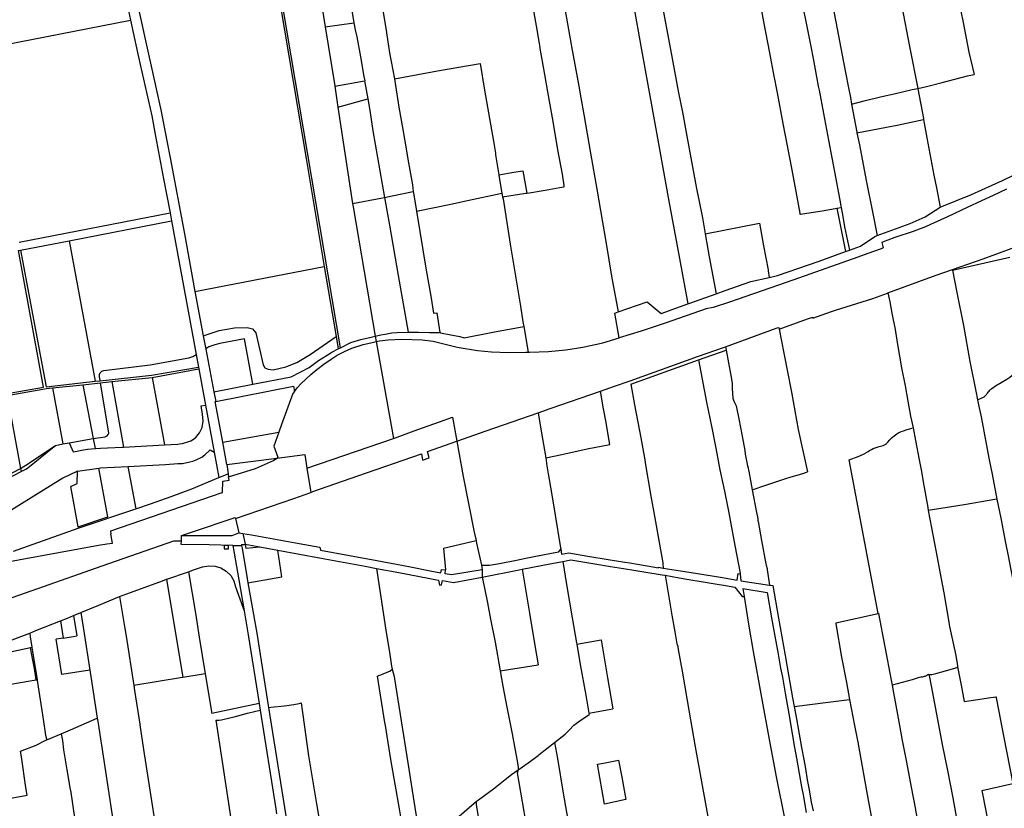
# Model space of a CAD drawing. Header units: inches. Extents: x 210911 to 224988, y 571697 to 586201.
# Tile 58 of 256: x 216255 to 217704, y 575378 to 576539. Entities that reach past the tile are written whole.
import ezdxf

# ---------------------------------------------------------------- set-up
doc = ezdxf.new("R2010")
doc.units = ezdxf.units.IN
doc.header["$MEASUREMENT"] = 0

msp = doc.modelspace()

# ---------------------------------------------------------------- linework, layer by layer
for points in [[(217123.57, 576751.165), (217128.084, 576726.167), (217141.105, 576655.141), (217158.982, 576557.995), (217169.315, 576500.425)], [(217024.977, 576732.201), (217030.96, 576700.14), (217039.38, 576653.51), (217049.65, 576595.49), (217057.83, 576555.14), (217066.77, 576502.75), (217067.28, 576500)], [(216395.892, 576712.167), (216396.483, 576708.637), (216463.185, 576406.513), (216472.638, 576358.26), (216476.662, 576335.694), (216497.954, 576224.111), (216513.345, 576139.1)], [(217439.809, 576622.362), (217456.18, 576535.92), (217467.63, 576476.81), (217474.44, 576441.2), (217477.76, 576424.89), (217479.591, 576414.973)], [(217625.905, 576622.791), (217633.31, 576585.61), (217643.5, 576535.01), (217652.01, 576491.53), (217659.89, 576458.53)], [(217397.107, 576614.277), (217401.51, 576590.48), (217419.31, 576500), (217422.78, 576482.39), (217428.09, 576454.99), (217430.52, 576441.2), (217431.67, 576435.47), (217438.19, 576401.41), (217445.53, 576361.71), (217456.32, 576305.03), (217463.25, 576268.19), (217463.66, 576264.56), (217464.009, 576262.768)], [(216405.377, 576596.027), (216413.923, 576558.992), (216418.387, 576538.78)], [(217005.05, 576590.16), (217007.53, 576574.72), (217009.99, 576560.13), (217012.78, 576543.82), (217016.72, 576522.07), (217020, 576503.52), (217020.3, 576501.68), (217020.59, 576500)], [(217544.262, 576600.819), (217545.28, 576595.51), (217553.22, 576558.59), (217564.86, 576500), (217577.119, 576438.225)], [(216747.282, 576534.45), (216747.647, 576534.5), (216740.365, 576580.465)], [(216786.018, 576576.817), (216794.98, 576521.13)], [(217197.146, 576578.529), (217197.46, 576576.82), (217201.385, 576558.325), (217206.732, 576529.227), (217213.275, 576495.427), (217224.971, 576431.383), (217230.863, 576402.948), (217236.004, 576372.956), (217250.936, 576293.036), (217260.063, 576247.403), (217264.204, 576223.804)], [(217343.27, 576573.94), (217343.49, 576573.05), (217344.22, 576568.95), (217344.57, 576566.29), (217350.07, 576536.33), (217358.88, 576490.5), (217365.28, 576456.2), (217366.44, 576449.22), (217367.99, 576441.2), (217369.78, 576431.46), (217378.58, 576386.35), (217391.2, 576320.92), (217403.15, 576254.65), (217403.36, 576253.41), (217403.59, 576253.12), (217404.02, 576252.91), (217404.46, 576252.91), (217439.38, 576258.57), (217457.603, 576261.676)], [(216668.054, 576567.72), (216638.511, 576561.803), (216677.179, 576335.04), (216703.544, 576175.932)], [(216727.472, 576056.353), (216642.751, 576558.877), (216688.707, 576567.794), (216688.357, 576569.871)], [(216697.9, 576571.815), (216704.785, 576528.67)], [(216192.116, 576494.585), (216418.387, 576538.78)], [(216418.387, 576538.78), (216430.403, 576484.367), (216449.861, 576397.526), (216455.449, 576367.604), (216467.313, 576304.838), (216476.654, 576255.098)], [(216704.785, 576528.67), (216747.282, 576534.45)], [(216747.282, 576534.45), (216749.271, 576524.383), (216751.488, 576514.234), (216756.816, 576484.557), (216762.03, 576455.659), (216763.137, 576449.398)], [(216704.785, 576528.67), (216718.577, 576444.621), (216719.094, 576441.214)], [(216794.98, 576521.13), (216795.11, 576520.03), (216799.67, 576490.66), (216806.814, 576452.202)], [(217169.315, 576500.425), (217191.869, 576375.481), (217210.611, 576271.862), (217226.285, 576187.439), (217238.559, 576120.837)], [(217001.583, 576283.912), (217008.78, 576285.01), (217020, 576286.96), (217028.67, 576288.26), (217055.48, 576293.16), (217056, 576293.18), (217056.31, 576293.3), (217056.6, 576293.53), (217056.77, 576293.8), (217056.85, 576294.1), (217056.84, 576294.42), (217056.78, 576295.06), (217054.07, 576311.74), (217047.45, 576347.62), (217040.27, 576389.56), (217032.6, 576433.21), (217027.93, 576458.46), (217020.59, 576500)], [(217067.28, 576500), (217078.21, 576441.2), (217081.12, 576424.13), (217085.62, 576399.81), (217095.5, 576342.9), (217104.76, 576289.86), (217118.56, 576209.93), (217126.44, 576161.71), (217136.2, 576108.99)], [(216806.814, 576452.202), (216841.07, 576458.45), (216870.14, 576463.97), (216933.129, 576474.685), (216939.63, 576435.6), (216952.68, 576360.34), (216955.38, 576342.8), (216955.76, 576340.27), (216960.493, 576310.929)], [(217650.22, 576456.46), (217659.89, 576458.53)], [(216719.094, 576441.214), (216762.877, 576449.35)], [(216763.137, 576449.398), (216762.877, 576449.35)], [(216762.877, 576449.35), (216767.667, 576422.594)], [(216806.814, 576452.202), (216808.64, 576442.37), (216813.56, 576410.38), (216819.11, 576377.6), (216824.68, 576346.09), (216825.34, 576342.8), (216827.74, 576328.68), (216833.22, 576296.28), (216834.602, 576286.545)], [(217589.71, 576441.07), (217613, 576446.76), (217650.22, 576456.46)], [(216719.094, 576441.214), (216723.765, 576410.455)], [(217479.591, 576414.973), (217498.09, 576419.75), (217524.16, 576426.38), (217542.07, 576430.27), (217568.6, 576436.3)], [(217568.6, 576436.3), (217577.119, 576438.225)], [(217577.119, 576438.225), (217589.71, 576441.07)], [(217577.119, 576438.225), (217577.228, 576437.628), (217585.2, 576393.91)], [(216723.765, 576410.455), (216767.667, 576422.594)], [(216767.865, 576422.648), (216767.667, 576422.594)], [(216767.865, 576422.648), (216770.882, 576405.582), (216775.022, 576375.743), (216792.439, 576277.721)], [(217479.591, 576414.973), (217487.2, 576373.77), (217487.458, 576372.492)], [(216723.765, 576410.455), (216745.295, 576268.666)], [(217487.458, 576372.492), (217530.8, 576381.12), (217546.44, 576384.12), (217585.504, 576392.157)], [(217585.2, 576393.91), (217585.504, 576392.157)], [(217585.504, 576392.157), (217590.13, 576365.46), (217600.73, 576310.56), (217604.457, 576291.751)], [(217487.458, 576372.492), (217490.08, 576359.49), (217490.95, 576354.98), (217500.9, 576302.45), (217510.41, 576256.3), (217517.235, 576221.473)], [(217701.52, 576302.67), (217750.32, 576326.16), (217767.534, 576336.473)], [(216960.493, 576310.929), (216982.73, 576314.77)], [(216982.73, 576314.77), (216995.641, 576316.987)], [(216995.641, 576316.987), (217001.583, 576283.912)], [(216960.493, 576310.929), (216960.57, 576310.45), (216963.33, 576292.14), (216964.984, 576284.003)], [(217610.07, 576263.426), (217655.83, 576281.89), (217701.52, 576302.67)], [(216792.439, 576277.721), (216803.413, 576279.725), (216834.602, 576286.545)], [(216834.602, 576286.545), (216834.9, 576284.45), (216839.358, 576257.517)], [(216839.358, 576257.517), (216890.03, 576267.911), (216914.574, 576273.141), (216964.984, 576284.003)], [(216964.984, 576284.003), (216966.107, 576278.477)], [(216966.107, 576278.477), (217000, 576283.67), (217001.583, 576283.912)], [(217707.678, 576289.858), (217687.991, 576280.635), (217670.448, 576272.377), (217649.483, 576262.551), (217620.459, 576249.069), (217595.818, 576237.55), (217588.299, 576234.129), (217580.629, 576231.136), (217569.986, 576227.242), (217543.286, 576218.439), (217532.862, 576214.806), (217527.67, 576212.846), (217524.202, 576211.062), (217525.947, 576203.23), (217523.037, 576202.136), (217503.339, 576195.018), (217488.51, 576189.66), (217394.42, 576156.4), (217299.85, 576123.48), (217275.86, 576115.3), (217265.53, 576113.48), (217205.12, 576092.51)], [(217604.457, 576291.751), (217610.07, 576263.426)], [(216745.295, 576268.666), (216786.658, 576276.666), (216792.439, 576277.721)], [(216745.295, 576268.666), (216746.07, 576263.56), (216778.668, 576073.299)], [(216792.439, 576277.721), (216799.79, 576236.77), (216812.32, 576162.58), (216826.876, 576078.967)], [(216966.107, 576278.477), (216966.72, 576275.46), (216977.04, 576208.58), (216986.35, 576153.04), (216992.59, 576117.49), (216996.01, 576094.6)], [(216254.709, 576211.923), (216476.654, 576255.098)], [(216476.654, 576255.098), (216479.014, 576242.916)], [(216839.358, 576257.517), (216853.75, 576170.57), (216860.46, 576132.32), (216864.54, 576107.168)], [(217457.603, 576261.676), (217464.009, 576262.768)], [(217457.603, 576261.676), (217470.417, 576197.807)], [(217464.009, 576262.768), (217466.627, 576249.335), (217469.319, 576234.512), (217476.539, 576199.99)], [(217517.235, 576221.473), (217565.89, 576239), (217587.66, 576248.81), (217610.07, 576263.426)], [(216328.211, 576213.647), (216479.014, 576242.916)], [(216479.014, 576242.916), (216515.277, 576046.211)], [(217264.204, 576223.804), (217344.051, 576239.495)], [(217344.051, 576239.495), (217349.88, 576206.56), (217356.73, 576171.03), (217356.96, 576169.52), (217358.286, 576159.855)], [(216256.74, 576199.776), (216328.211, 576213.647)], [(216328.211, 576213.647), (216366.341, 576006.808)], [(217264.204, 576223.804), (217270.086, 576190.286), (217280.065, 576135.717)], [(217476.539, 576199.99), (217492.44, 576205.66), (217513.59, 576220.16), (217517.235, 576221.473)], [(217628.039, 576171.528), (217673.03, 576187.39), (217719.47, 576204.4), (217745.54, 576212.97), (217788.644, 576224.769)], [(216234.562, 575988.322), (216290.618, 575998.011), (216253.825, 576199.266)], [(216253.825, 576199.266), (216256.74, 576199.776)], [(216256.74, 576199.776), (216294.448, 575998.881), (216366.341, 576006.808)], [(217358.286, 576159.855), (217370.35, 576162.62), (217431.61, 576183.97), (217470.417, 576197.807)], [(217470.417, 576197.807), (217476.539, 576199.99)], [(217628.205, 576170.669), (217712.177, 576189.455)], [(216513.345, 576139.1), (216703.544, 576175.932)], [(216703.544, 576175.932), (216720.955, 576072.718)], [(217532.965, 576136.881), (217604.02, 576163.06), (217628.039, 576171.528)], [(217628.039, 576171.528), (217628.205, 576170.669)], [(217628.205, 576170.669), (217634.59, 576137.6), (217643.96, 576088.86), (217653.61, 576036.15), (217662.17, 575992.32), (217664.911, 575979.363)], [(217280.065, 576135.717), (217293.35, 576140.48), (217331.13, 576153.63), (217358.286, 576159.855)], [(216513.345, 576139.1), (216525.633, 576073.919)], [(217136.2, 576108.99), (217178.95, 576123.87), (217199.21, 576106.73), (217238.559, 576120.837)], [(217238.559, 576120.837), (217241.361, 576121.842), (217280.065, 576135.717)], [(217422.35, 576101.21), (217422.666, 576099.607), (217449.946, 576109.68), (217455.97, 576111.529), (217510.68, 576128.67)], [(217510.68, 576128.67), (217532.157, 576136.583), (217532.965, 576136.881)], [(217532.965, 576136.881), (217535.78, 576123.9), (217538.83, 576107.11), (217543.49, 576083.06), (217546.85, 576061.15), (217553.06, 576026.92), (217558.19, 576000), (217562.37, 575977.54), (217566.38, 575955.65), (217569.896, 575938.489)], [(217137.549, 576070.919), (217131.26, 576107.27), (217136.2, 576108.99)], [(216864.54, 576107.168), (216869.041, 576107.839)], [(216869.041, 576107.839), (216873.601, 576078.567)], [(216996.01, 576094.6), (216997.205, 576087.559)], [(217373.092, 576083.795), (217414.76, 576098.88), (217422.35, 576101.21)], [(216525.633, 576073.919), (216548.818, 576081.437), (216571.378, 576085.429), (216589.97, 576086.213), (216597.81, 576084.309), (216602.738, 576078.037), (216613.49, 576030.885), (216616.29, 576026.629), (216621.218, 576024.501), (216628.33, 576023.941), (216647.202, 576028.141), (216663.218, 576034.581), (216682.706, 576046.453), (216720.955, 576072.718)], [(216909.607, 576070.987), (216951.749, 576079.22), (216997.205, 576087.559)], [(216997.205, 576087.559), (217003.624, 576049.743)], [(217205.12, 576092.51), (217170.01, 576080.71), (217137.549, 576070.919)], [(217294.153, 576057.753), (217370.26, 576085.38), (217372.698, 576086.12), (217373.092, 576083.795)], [(217373.092, 576083.795), (217379.84, 576048.27), (217390.9, 575990.68), (217401.132, 575935.743)], [(216525.633, 576073.919), (216529.385, 576054.017)], [(216598.689, 576002.511), (216586.159, 576069.365), (216550.171, 576062.425), (216542.849, 576060.709), (216536.682, 576058.808), (216533.696, 576057.487), (216530.794, 576055.558), (216529.385, 576054.017)], [(216720.955, 576072.718), (216724.004, 576054.64)], [(216727.472, 576056.353), (216742.821, 576063.981), (216757.264, 576068.216), (216774.35, 576072.49), (216778.668, 576073.299)], [(216778.668, 576073.299), (216786.869, 576075.141), (216793.152, 576076.452), (216802.98, 576078.075), (216810.625, 576078.628), (216826.876, 576078.967)], [(216778.668, 576073.299), (216780.087, 576065.276)], [(216780.087, 576065.276), (216784.722, 576066.203), (216797.82, 576067.98), (216817.78, 576069.09), (216847.6, 576068.07), (216863.68, 576065.97), (216899.11, 576056.92), (216929.18, 576052.11), (216949.82, 576050.13), (216974.58, 576049.07), (217000, 576049.659), (217003.624, 576049.743)], [(216826.876, 576078.967), (216835.488, 576079.206), (216842.521, 576079.102)], [(216842.521, 576079.102), (216858.582, 576078.864), (216866.674, 576078.744), (216869.68, 576078.7), (216873.601, 576078.567)], [(216873.601, 576078.567), (216874.568, 576078.436), (216889.98, 576075.277), (216903.09, 576072.59)], [(216903.09, 576072.59), (216909.607, 576070.987)], [(217084.13, 576057.1), (217113.68, 576063.46), (217137.549, 576070.919)], [(216529.385, 576054.017), (216540.98, 575991.22)], [(216598.689, 576002.511), (216655.07, 576013.67), (216681.528, 576027.172), (216695.208, 576037.389), (216708.042, 576045.412), (216714.79, 576049.6), (216724.004, 576054.64)], [(216660.034, 575991.706), (216663.857, 575997.456), (216670.048, 576004.024), (216676.24, 576009.329), (216684.075, 576017.034), (216692.541, 576024.107), (216703.156, 576031.938), (216713.579, 576039.426), (216722.678, 576045.489), (216733.292, 576050.794), (216744.412, 576055.846), (216761.092, 576061.151), (216772.086, 576063.677), (216780.087, 576065.276)], [(216724.004, 576054.64), (216725.82, 576055.537)], [(216725.82, 576055.537), (216727.472, 576056.353)], [(216780.087, 576065.276), (216805.288, 575922.834)], [(217005.65, 576049.79), (217033.46, 576050.59), (217059.01, 576053.23), (217084.13, 576057.1)], [(217153.568, 576007.412), (217254.468, 576043.66), (217290.839, 576056.55), (217294.153, 576057.753)], [(217254.395, 576038.321), (217295.048, 576052.693)], [(217294.153, 576057.753), (217295.048, 576052.693)], [(217295.048, 576052.693), (217301.668, 576015.273), (217303.604, 576003.864)], [(216373.65, 576007.614), (216372.927, 576013.726), (216373.011, 576016.638), (216373.851, 576019.214), (216374.803, 576020.488), (216376.427, 576021.678), (216379.139, 576022.744), (216447.311, 576030.858), (216504.151, 576041.218), (216510.355, 576043.412), (216515.277, 576046.211)], [(216515.277, 576046.211), (216518.668, 576027.814)], [(217003.624, 576049.743), (217005.65, 576049.79)], [(217154.509, 576002.438), (217254.395, 576038.321)], [(217254.395, 576038.321), (217266.244, 575976.337), (217273.201, 575940.639), (217279.586, 575908.551), (217285.845, 575876.389), (217291.062, 575851.748), (217293.085, 575842.637)], [(216373.65, 576007.614), (216449.645, 576015.994), (216518.668, 576027.814)], [(216450.259, 576012.69), (216519.184, 576025.02)], [(216518.668, 576027.814), (216519.184, 576025.02)], [(216519.184, 576025.02), (216528.994, 575971.804)], [(217691.08, 576000), (217707.858, 576010.061), (217712.491, 576013.182), (217718.583, 576018.179), (217721.763, 576021.176), (217724.49, 576022.602)], [(216366.341, 576006.808), (216373.65, 576007.614)], [(216391.053, 576006.486), (216450.259, 576012.69)], [(216450.259, 576012.69), (216468.415, 575913.259)], [(216237.106, 575985.973), (216295.047, 575996.066), (216303.875, 575997.024)], [(216303.875, 575997.024), (216348.612, 576001.879)], [(216303.875, 575997.024), (216318.752, 575914.668)], [(216348.612, 576001.879), (216374.344, 576004.672)], [(216348.612, 576001.879), (216363.561, 575922.544)], [(216363.561, 575922.544), (216381.057, 575925.3), (216384.025, 575926.644), (216385.733, 575928.548), (216386.405, 575930.648), (216374.344, 576004.672)], [(216374.344, 576004.672), (216391.053, 576006.486)], [(216391.053, 576006.486), (216408.338, 575909.884)], [(216540.98, 575991.22), (216598.689, 576002.511)], [(216543.893, 575977.06), (216658.563, 575999.447), (216660.034, 575991.706)], [(217110.078, 575992.331), (217130.65, 575999.49), (217153.568, 576007.412)], [(217154.509, 576002.438), (217160.27, 575972.07), (217169.31, 575923.56), (217175.07, 575891.3), (217175.82, 575886.71), (217184.28, 575837.65), (217189.39, 575808.3), (217196.03, 575772.24), (217201.63, 575739.77), (217201.81, 575738.35), (217202.367, 575731.939)], [(217303.604, 576003.864), (217303.967, 575996.18), (217304.587, 575982.062), (217305.593, 575979.044), (217307.293, 575975.493), (217309.821, 575970.504)], [(217674.454, 575983.899), (217676.84, 575986.45), (217677.85, 575987.5), (217678.72, 575988.51), (217679.48, 575989.61), (217680.41, 575990.8), (217680.68, 575991.19), (217681.81, 575992.56), (217682.76, 575993.61), (217683.01, 575993.98), (217683.24, 575994.25), (217684.35, 575995.24), (217686, 575996.45), (217691.08, 576000)], [(216237.106, 575985.973), (216256.816, 575878.7)], [(216540.98, 575991.22), (216543.893, 575977.06)], [(216660.034, 575991.706), (216657.4, 575988.944), (216640.647, 575943.342), (216636.643, 575931.986)], [(217029.505, 575894.139), (217053.12, 575898.96), (217090.67, 575907.17), (217123.869, 575913.944), (217122.01, 575924.93), (217118.22, 575946.13), (217114.66, 575966.55), (217110.078, 575992.331)], [(217036.2, 575966.62), (217110.078, 575992.331)], [(217664.911, 575979.363), (217674.454, 575983.899)], [(217664.911, 575979.363), (217666.43, 575972.18), (217669.95, 575954.36), (217674.27, 575933.6), (217682.15, 575891.3), (217686.27, 575870.26), (217693.462, 575833.091)], [(216468.415, 575913.259), (216487.938, 575914.297), (216490.779, 575914.642), (216494.874, 575915.378), (216507.257, 575919.121), (216514.012, 575923.656), (216519.972, 575930.842), (216524.14, 575938.823), (216525.542, 575948.353), (216524.515, 575958.226), (216522.449, 575970.631), (216528.994, 575971.804)], [(216528.994, 575971.804), (216541.802, 575902.328)], [(216554.29, 575917.188), (216543.255, 575976.933), (216543.893, 575977.06)], [(217018.416, 575960.422), (217036.2, 575966.62)], [(217309.821, 575970.504), (217313.37, 575951.78), (217318.52, 575925.84), (217322.33, 575905.09), (217323.08, 575899.59), (217323.41, 575897.28), (217324.28, 575892.28), (217325.43, 575887.19), (217326.57, 575882.26), (217327.14, 575879.61), (217327.5, 575878.28), (217327.82, 575876.42), (217328.63, 575872.22), (217329.24, 575868.12), (217329.58, 575866.18)], [(216805.288, 575922.834), (216841.06, 575935.98), (216873.17, 575947.11), (216892.541, 575953.856)], [(216892.541, 575953.856), (216898.795, 575918.589)], [(216898.795, 575918.589), (216941.77, 575933.71), (217018.416, 575960.422)], [(217018.416, 575960.422), (217022.39, 575936.33), (217026.28, 575913.67), (217029.505, 575894.139)], [(217401.132, 575935.743), (217414.475, 575873.334)], [(217529.01, 575913.602), (217530.02, 575914.1), (217530.51, 575914.43), (217531.08, 575915.05), (217532.06, 575916.3), (217532.48, 575916.89), (217535.72, 575920.82), (217537.54, 575922.77), (217537.7, 575922.97), (217539.52, 575924.79), (217541.95, 575926.71), (217546.1, 575929.54), (217547.79, 575930.71), (217548.95, 575931.25), (217550.29, 575931.99), (217552.13, 575932.64), (217552.41, 575932.75), (217555.77, 575933.97), (217559.64, 575935.19), (217564.93, 575936.84), (217569.896, 575938.489)], [(217569.896, 575938.489), (217573.68, 575919.53), (217578.98, 575891.3), (217581.68, 575876.4), (217585.7, 575853.49), (217591.52, 575820.92), (217592.386, 575816.395)], [(216328.05, 575916.49), (216363.561, 575922.544)], [(216363.561, 575922.544), (216366.333, 575907.834)], [(216554.29, 575917.188), (216636.643, 575931.986)], [(216636.643, 575931.986), (216629.66, 575911.32), (216635.419, 575894.902), (216633.791, 575893.886)], [(216677.934, 575879.096), (216805.288, 575922.834)], [(216256.816, 575878.7), (216264.562, 575883.347), (216308.32, 575912.48)], [(216257.692, 575873.935), (216265.682, 575878.199), (216267.61, 575879.51), (216296.135, 575902.363), (216308.32, 575912.48)], [(216308.32, 575912.48), (216318.752, 575914.668)], [(216318.752, 575914.668), (216328.05, 575916.49)], [(216328.05, 575916.49), (216334.346, 575902.952), (216340.175, 575904.159), (216346.512, 575905.451), (216355.377, 575906.805), (216361.015, 575907.329), (216366.333, 575907.834)], [(216366.333, 575907.834), (216367.218, 575907.876), (216374.45, 575908.364), (216384.449, 575908.785), (216406.841, 575909.788), (216408.338, 575909.884)], [(216408.338, 575909.884), (216468.415, 575913.259)], [(216560.36, 575884.321), (216554.29, 575917.188)], [(216855.613, 575903.396), (216898.795, 575918.589)], [(216898.795, 575918.589), (216908.038, 575866.464), (216924.226, 575784.834), (216926.958, 575772.231)], [(217518.383, 575665.05), (217476, 575891.146), (217489.31, 575896.19), (217496.89, 575899.48), (217500.16, 575901.26), (217500.94, 575901.79), (217503.72, 575903.51), (217505.64, 575904.77), (217506.7, 575905.44), (217508.59, 575906.44), (217511.31, 575907.67), (217515.75, 575909.32), (217520.3, 575910.9), (217526.15, 575912.52), (217527.78, 575913.09), (217529.01, 575913.602)], [(216414.505, 575881.568), (216469.841, 575884.568), (216488.19, 575885.605), (216494.916, 575886.008), (216505.726, 575888.064), (216510.112, 575889.023), (216515.3, 575891.005), (216523.262, 575895.062), (216527.783, 575898.579), (216535.627, 575905.892), (216541.802, 575902.328)], [(216541.802, 575902.328), (216548.652, 575865.17)], [(216560.36, 575884.321), (216633.791, 575893.886)], [(216562.778, 575866.252), (216602.6, 575878.43), (216629.17, 575890.32), (216633.791, 575893.886)], [(216633.791, 575893.886), (216674.833, 575899.232), (216677.934, 575879.096)], [(216686.95, 575844.47), (216753.03, 575867.56), (216846.618, 575900.233)], [(216846.618, 575900.233), (216848.056, 575890.874), (216857.804, 575894.2), (216855.613, 575903.396)], [(217029.505, 575894.139), (217030.55, 575886.18), (217030.61, 575885.32), (217033.31, 575870.74), (217037.92, 575842.87), (217043.22, 575809.71), (217050.68, 575764.6), (217051.608, 575759.874)], [(216145.823, 575821.072), (216201.544, 575850.148), (216256.816, 575878.7)], [(216256.816, 575878.7), (216257.692, 575873.935)], [(216340.553, 575874.713), (216371.754, 575879.038)], [(216341.338, 575792.667), (216384.971, 575807.23), (216371.754, 575879.038)], [(216371.754, 575879.038), (216374.26, 575879.386), (216414.505, 575881.568)], [(216414.505, 575881.568), (216426.384, 575818.968)], [(216560.36, 575884.321), (216562.181, 575870.714)], [(216677.934, 575879.096), (216683.22, 575845.95), (216683.654, 575843.248)], [(216146.69, 575816.33), (216192.62, 575840.397), (216257.692, 575873.935)], [(216340.553, 575874.713), (216319.068, 575864.083), (216211.134, 575797.229)], [(216341.338, 575792.667), (216330.97, 575851.764), (216339.982, 575856.222), (216340.553, 575874.713)], [(216426.384, 575818.968), (216448.003, 575826.183), (216478.454, 575837.42), (216508.539, 575848.733), (216548.652, 575865.17)], [(216548.652, 575865.17), (216562.181, 575870.714)], [(216552.778, 575842.792), (216553.888, 575843.177), (216554.242, 575859.877), (216563.473, 575861.061), (216562.778, 575866.252)], [(216562.181, 575870.714), (216562.778, 575866.252)], [(217329.58, 575866.18), (217333.201, 575846.929)], [(217333.201, 575846.929), (217353.1, 575853.88), (217354.74, 575854.49), (217360.69, 575856.48), (217374.15, 575860.68), (217384.32, 575864.18), (217389.06, 575865.75), (217407.6, 575871.3), (217414.475, 575873.334)], [(216552.778, 575842.792), (216388.915, 575786.036), (216389.634, 575782.063)], [(216572.971, 575804.604), (216658.81, 575834.04), (216683.654, 575843.248)], [(216683.654, 575843.248), (216686.95, 575844.47)], [(217293.085, 575842.637), (217298.25, 575815.87), (217307.82, 575765.07), (217315.53, 575724.41), (217315.476, 575723.313)], [(217333.201, 575846.929), (217339.413, 575813.905)], [(217693.462, 575833.091), (217644.923, 575825.1), (217592.386, 575816.395)], [(217693.462, 575833.091), (217698.88, 575805.09), (217706.08, 575769.1), (217709.86, 575749.85), (217713.89, 575729.1), (217717.24, 575712.23), (217720.04, 575697.93), (217720.782, 575693.291)], [(216341.683, 575790.698), (216426.384, 575818.968)], [(216493.4, 575779.83), (216508.48, 575784.86), (216572.31, 575806.3), (216572.531, 575806.374), (216572.971, 575804.604)], [(217339.413, 575813.905), (217340.94, 575807.35), (217341.12, 575806.67), (217341.59, 575804.39), (217341.77, 575802.81), (217341.8, 575801.12), (217341.89, 575800.17), (217347.06, 575772.3), (217353.52, 575737.93), (217353.85, 575736.31), (217355.13, 575731.32), (217355.54, 575729.46), (217358.976, 575706.786)], [(217592.386, 575816.395), (217597.23, 575791.09), (217605.37, 575747.41), (217610.96, 575718.28), (217615.24, 575695.49), (217621.46, 575658.09), (217623.28, 575648.77), (217623.82, 575645.61), (217632.88, 575603.23), (217635.34, 575588.1), (217635.44, 575586.76), (217635.433, 575586.373)], [(216246.334, 575756.626), (216341.683, 575790.698)], [(216341.338, 575792.667), (216341.683, 575790.698)], [(216572.971, 575804.604), (216578.105, 575783.964)], [(216062.347, 575701.966), (216064.012, 575700.038), (216066.806, 575696.555), (216069.419, 575694.233), (216072.49, 575692.707), (216079.701, 575693.499), (216141.513, 575707.007), (216167.212, 575719.656), (216223.597, 575738.509), (216371.361, 575765.676), (216383.819, 575767.588), (216392.104, 575768.403), (216389.634, 575782.063)], [(216493.336, 575771.279), (216493.4, 575779.83)], [(216493.4, 575779.83), (216499.289, 575779.765), (216517.726, 575779.71), (216549.874, 575779.698), (216568.087, 575779.675), (216578.105, 575783.964)], [(216578.105, 575783.964), (216583.976, 575782.931)], [(216583.976, 575782.931), (216587.178, 575767.088)], [(216583.976, 575782.931), (216596.755, 575780.683), (216628.997, 575774.824), (216666.493, 575768.104), (216697.119, 575762.571), (216697.858, 575758.197), (216740.695, 575750.282), (216780.967, 575742.749), (216809.772, 575737.425), (216830.42, 575733.629), (216859.437, 575727.848), (216875.18, 575724.806), (216875.962, 575729.809), (216881.795, 575729.126)], [(216493.336, 575771.279), (216482.02, 575771.55), (216376.19, 575734.55), (216281.68, 575701.5), (216187.51, 575668.56), (216091.76, 575635.08), (216085.821, 575633.889)], [(216569.046, 575765.08), (216534.423, 575765.896), (216493.295, 575766.741), (216493.336, 575771.279)], [(216562.861, 575760.177), (216562.855, 575765.183), (216560.907, 575765.183), (216558.316, 575765.183), (216556.253, 575765.183), (216556.253, 575760.181), (216558.202, 575760.18), (216560.909, 575760.178), (216562.861, 575760.177)], [(216569.046, 575765.08), (216582.035, 575764.972)], [(216569.046, 575765.08), (216578.003, 575714.72), (216585.645, 575669.024)], [(216581.733, 575766.546), (216587.33, 575766.336)], [(216581.733, 575766.546), (216582.035, 575764.972)], [(216582.035, 575764.972), (216582.772, 575761.128), (216590.266, 575716.618), (216591.397, 575710.098)], [(216587.178, 575767.088), (216608.923, 575763.151)], [(216587.178, 575767.088), (216587.33, 575766.336)], [(216587.33, 575766.336), (216588.386, 575761.11), (216608.923, 575763.151)], [(216608.923, 575763.151), (216611.13, 575762.752), (216635.106, 575758.333)], [(216879.291, 575761.024), (216910.4, 575768.336), (216926.958, 575772.231)], [(216926.958, 575772.231), (216927.79, 575768.392), (216934.81, 575736.041)], [(216591.397, 575710.098), (216641.03, 575719.035), (216635.106, 575758.333)], [(216635.106, 575758.333), (216698.995, 575746.556), (216764.018, 575734.424), (216780.271, 575731.409)], [(216879.291, 575761.024), (216881.795, 575729.126)], [(216946.983, 575736.188), (216961.69, 575738.7), (216986.47, 575743.57), (217000, 575746.19), (217020, 575750.15), (217020.42, 575750.24), (217040.3, 575754.09), (217040.864, 575754.223)], [(217040.864, 575754.223), (217048.47, 575755.591), (217048.672, 575755.738), (217051.608, 575759.874)], [(217051.608, 575759.874), (217052.648, 575752.229), (217063.554, 575754.223), (217091.445, 575749.592), (217121.379, 575744.481), (217146.007, 575740.748), (217153.017, 575739.596), (217164.539, 575737.428), (217178.609, 575735.098), (217195.371, 575732.179), (217195.484, 575733.053), (217202.367, 575731.939)], [(216503.657, 575726.482), (216512.65, 575729.61), (216524.53, 575733.48), (216533.71, 575735.25), (216542.9, 575734.74), (216551.63, 575731.99), (216559.48, 575727.35), (216565.95, 575720.91), (216570.62, 575713.07), (216573.2, 575704.31)], [(216934.81, 575736.041), (216946.983, 575736.188)], [(216934.81, 575736.041), (216935.966, 575729.342)], [(216994.72, 575730.175), (217035.735, 575737.965), (217054.432, 575741.658)], [(217054.432, 575741.658), (217066.533, 575744.049), (217101.757, 575738.185), (217124.909, 575734.374), (217143.844, 575731.299), (217162.028, 575728.133), (217179.666, 575725.201), (217194.783, 575722.656), (217200.848, 575721.919), (217205.163, 575721.157)], [(217054.432, 575741.658), (217060.21, 575707.58), (217068.4, 575658.7), (217074.86, 575621.76), (217075.189, 575619.844)], [(216471.924, 575715.443), (216503.657, 575726.482)], [(216503.657, 575726.482), (216514.205, 575665.418)], [(216780.271, 575731.409), (216813.445, 575725.256), (216871.895, 575714.179), (216873.183, 575706.586), (216876.344, 575707.166)], [(216780.271, 575731.409), (216794.09, 575640.3), (216800.2, 575604.36), (216802.65, 575587.39)], [(216877.722, 575713.486), (216893.969, 575710.39), (216936.149, 575718.607)], [(216935.966, 575729.342), (216890.731, 575722.045), (216881.545, 575723.532), (216881.795, 575729.126)], [(216935.966, 575729.342), (216936.149, 575718.607)], [(216936.149, 575718.607), (216990.322, 575729.34), (216994.72, 575730.175)], [(216936.149, 575718.607), (216936.62, 575716.3)], [(216994.72, 575730.175), (217005.81, 575665.51), (217013.18, 575620.63), (217018.589, 575589.207)], [(217202.367, 575731.939), (217234.03, 575726.817), (217253.039, 575723.665), (217286.418, 575718.205), (217311.117, 575714.195), (217312.658, 575723.854), (217315.476, 575723.313)], [(217205.163, 575721.157), (217215.149, 575662.615), (217219.25, 575638.15), (217221.51, 575625.93), (217222.6, 575620.51), (217222.96, 575619.17), (217223.69, 575616.73), (217223.99, 575615.19), (217224.55, 575611.96), (217230.01, 575579.97), (217237.52, 575536.86), (217249.52, 575468.81), (217263.55, 575389.92), (217273.274, 575335.992)], [(217205.163, 575721.157), (217225.692, 575717.531), (217240.213, 575715.245), (217258.422, 575712.13), (217278.604, 575708.762), (217294.12, 575706.111), (217307.969, 575703.94)], [(217315.476, 575723.313), (217316.78, 575713.263), (217358.976, 575706.786)], [(216402.47, 575690.21), (216418.43, 575696.08), (216465.42, 575713.18), (216471.54, 575715.309)], [(216471.54, 575715.309), (216471.924, 575715.443)], [(216471.54, 575715.309), (216495.607, 575570.563)], [(216573.2, 575704.31), (216577.546, 575691.941), (216585.645, 575669.024)], [(216591.397, 575710.098), (216604.297, 575635.753)], [(216876.344, 575707.166), (216877.722, 575713.486)], [(216936.62, 575716.3), (216943.75, 575680.75), (216948.4, 575656.81), (216955.09, 575622.65), (216962.399, 575580.732)], [(217307.969, 575703.94), (217318.593, 575690.198), (217321.263, 575690.158)], [(217358.976, 575706.786), (217363.564, 575706.082)], [(217363.564, 575706.082), (217372.165, 575657.902), (217381.795, 575603.028), (217386.837, 575574.837), (217392.743, 575540.829), (217395.087, 575528.237)], [(216345.261, 575666.242), (216372.04, 575677.24), (216402.47, 575690.21)], [(216402.47, 575690.21), (216409.918, 575645.65)], [(217319.393, 575701.611), (217321.263, 575690.158)], [(217319.393, 575701.611), (217355.287, 575695.796)], [(217321.263, 575690.158), (217328.451, 575646.124), (217334.637, 575608.939), (217347.195, 575541.469), (217358.461, 575479.419), (217368.993, 575421.98), (217380.893, 575363.54)], [(217355.287, 575695.796), (217361.822, 575658.502), (217367.626, 575626.072), (217370.913, 575607.963), (217375.151, 575584.687), (217377.654, 575571.067), (217381.763, 575547.593), (217388.443, 575508.962), (217394.773, 575472.938), (217398.477, 575451.971), (217402.412, 575429.222), (217405.877, 575409.689), (217408.52, 575395.307), (217411.648, 575377.358), (217412.659, 575371.75)], [(216315.357, 575654.091), (216325.73, 575658.22), (216334.725, 575661.914)], [(216334.725, 575661.914), (216345.261, 575666.242)], [(216334.725, 575661.914), (216339.322, 575631.916)], [(216345.261, 575666.242), (216350.37, 575635.35), (216358.841, 575581.406)], [(216514.205, 575665.418), (216515.12, 575659), (216519.59, 575629.93), (216528.574, 575575.904)], [(216585.645, 575669.024), (216591.54, 575633.779)], [(217456.114, 575651.365), (217518.383, 575665.05)], [(217519.07, 575665.196), (217518.383, 575665.05)], [(217519.07, 575665.196), (217519.156, 575664.745), (217537.861, 575566.874), (217539.413, 575559.559)], [(216270.191, 575636.195), (216279.23, 575639.71), (216315.357, 575654.091)], [(216315.357, 575654.091), (216319.26, 575628.818)], [(216409.918, 575645.65), (216412.14, 575631.66), (216423.466, 575558.875)], [(217456.114, 575651.365), (217456.41, 575649.88), (217464.77, 575600.46), (217471.99, 575563.33), (217476.663, 575538.205)], [(216139.5, 575584.839), (216186.03, 575603.25), (216232.59, 575621.57), (216270.191, 575636.195)], [(216270.191, 575636.195), (216271.099, 575629.934), (216273.18, 575616.09), (216273.399, 575614.766)], [(216319.26, 575628.818), (216334.204, 575631.12), (216339.322, 575631.916)], [(216591.54, 575633.779), (216607.626, 575532.381)], [(216604.297, 575635.753), (216621.158, 575529.403), (216621.658, 575526.294)], [(216319.26, 575628.818), (216309.241, 575627.275)], [(216317.372, 575574.916), (216309.241, 575627.275)], [(217075.189, 575619.844), (217110.911, 575626.147), (217120.41, 575570.3)], [(217075.189, 575619.844), (217080.34, 575589.87), (217088.64, 575544.72), (217093.025, 575518.033)], [(216271.371, 575614.318), (216246.409, 575608.806), (216223.605, 575603.719), (216229.543, 575558.512), (216247.932, 575561.662), (216279.62, 575567.052)], [(216273.399, 575614.766), (216271.371, 575614.318)], [(216279.62, 575567.052), (216277.261, 575583.971), (216274.227, 575598.866), (216271.371, 575614.318)], [(216273.399, 575614.766), (216281.257, 575567.331)], [(216802.65, 575587.39), (216803.734, 575583.011)], [(216962.399, 575580.732), (217018.589, 575589.207)], [(216358.841, 575581.406), (216317.372, 575574.916)], [(216358.841, 575581.406), (216360.25, 575572.43), (216369.632, 575510.699)], [(216528.574, 575575.904), (216495.607, 575570.563)], [(216528.574, 575575.904), (216538.258, 575517.666)], [(216824.95, 575313.96), (216821.46, 575333.25), (216814.15, 575377.52), (216801.79, 575450.03), (216793.66, 575500), (216792.93, 575504.43), (216782.138, 575572.67), (216783.7, 575573.48), (216785.28, 575574.33), (216790.43, 575576.15), (216793.68, 575577.5), (216799.88, 575579.82), (216803.734, 575583.011)], [(216803.734, 575583.011), (216806.454, 575572.031)], [(216962.399, 575580.732), (216966.38, 575557.9), (216972.24, 575527.22), (216977.56, 575500)], [(217593.39, 575574.977), (217592.51, 575574.94), (217592.11, 575574.84), (217591.57, 575574.58), (217591.27, 575574.4), (217590.43, 575573.76), (217589.61, 575573.34), (217589.21, 575573.08), (217587.47, 575572.41), (217586.33, 575572.03), (217584.85, 575571.73), (217583.32, 575571.4), (217581.46, 575571.18), (217579.68, 575570.88), (217577.5, 575570.11), (217568.88, 575567.38), (217539.413, 575559.559)], [(217593.39, 575574.977), (217594.35, 575575), (217597.69, 575575.31), (217599.61, 575575.75), (217603.44, 575576.38), (217617.58, 575580.52), (217632.73, 575584.75), (217634.29, 575585.31), (217634.63, 575585.53), (217635.43, 575586.18), (217635.433, 575586.373)], [(217593.39, 575574.977), (217594.1, 575571.42)], [(217635.433, 575586.373), (217640.83, 575559.37), (217645.196, 575535.193)], [(216279.62, 575567.052), (216281.257, 575567.331)], [(216281.257, 575567.331), (216281.31, 575567.01), (216281.66, 575563.23), (216289.79, 575509.36), (216293.4, 575485.75), (216293.52, 575485.17), (216293.78, 575484.23), (216294.05, 575483.34), (216294.25, 575482.74), (216294.45, 575482.1), (216295.569, 575478.883)], [(216495.041, 575570.471), (216423.466, 575558.875)], [(216423.466, 575558.875), (216424.59, 575551.65), (216432.48, 575501.92), (216432.618, 575501.132)], [(216495.607, 575570.563), (216495.041, 575570.471)], [(216806.454, 575572.031), (216807.04, 575568.79), (216826.63, 575445.12), (216836.88, 575379.35), (216844.93, 575331.16), (216845.31, 575329.46), (216846.309, 575324.896)], [(217120.41, 575570.3), (217127.991, 575524.357)], [(217539.413, 575559.559), (217539.191, 575559.5), (217541.02, 575548.27), (217547.07, 575516.02), (217550.06, 575500), (217554.16, 575477.94), (217560.42, 575446.29), (217567.08, 575409.07), (217573.48, 575376.58), (217573.9, 575372.42), (217577.815, 575354.277)], [(217594.1, 575571.42), (217598.51, 575548.11), (217612.99, 575472.16), (217620.49, 575433.9), (217628.28, 575393.32), (217634.91, 575357.69), (217640.182, 575328.714)], [(216607.626, 575532.381), (216538.258, 575517.666)], [(216607.626, 575532.381), (216609.187, 575522.538)], [(216621.658, 575526.294), (216625.14, 575527.02), (216645.09, 575528.97), (216659.04, 575531.05), (216666.62, 575532.67), (216669.513, 575533.357)], [(216669.513, 575533.357), (216680.581, 575455.46), (216692.053, 575384.849), (216701.455, 575330.294), (216717.92, 575233.089)], [(217395.087, 575528.237), (217445.21, 575534.43), (217476.663, 575538.205)], [(217476.663, 575538.205), (217483.77, 575500), (217488.47, 575475.73), (217504, 575390.32), (217513.396, 575340.378)], [(217645.196, 575535.193), (217659.102, 575537.43), (217680.751, 575540.803), (217691.938, 575542.373)], [(217691.938, 575542.373), (217692, 575542.32), (217692.14, 575542), (217692.46, 575540.7), (217696.24, 575520.85), (217700.24, 575500), (217707.48, 575462.37), (217716.678, 575414.709)], [(216543.899, 575507.972), (216546.875, 575507.652), (216548.929, 575507.712), (216552.423, 575508.228), (216556.555, 575509.148), (216570.937, 575512.95), (216590.862, 575518.002), (216602.88, 575521.171)], [(216602.88, 575521.171), (216609.1, 575522.55), (216609.187, 575522.538)], [(216609.187, 575522.538), (216632.367, 575377.116), (216633.457, 575369.76)], [(216621.658, 575526.294), (216645.322, 575379.12), (216657.205, 575301.67), (216666.683, 575242.379), (216671.322, 575216.318), (216673.342, 575206.739), (216675.597, 575198.841), (216676.594, 575196.121), (216676.952, 575195.28)], [(217079.756, 575507.008), (217093.352, 575516.044)], [(217093.025, 575518.033), (217127.991, 575524.357)], [(217093.025, 575518.033), (217093.352, 575516.044)], [(217395.087, 575528.237), (217398.522, 575509.787), (217402.461, 575487.188), (217405.951, 575467.654), (217409.064, 575450.081), (217411.46, 575436.831), (217414.173, 575420.245), (217416.896, 575405.11), (217420.106, 575387.36), (217422.83, 575374.227)], [(216316.26, 575487.766), (216330.049, 575493.686), (216369.632, 575510.699)], [(216369.632, 575510.699), (216370.36, 575505.91), (216371.3, 575500), (216374.91, 575477.12)], [(216456.682, 575344.848), (216438.1, 575464.48), (216432.618, 575501.132)], [(216543.899, 575507.972), (216552.71, 575450.12), (216566.33, 575362.39), (216566.42, 575361.07), (216563.18, 575360.46)], [(217057.947, 575487.116), (217063.817, 575493.139), (217071.059, 575500.542), (217079.756, 575507.008)], [(216295.569, 575478.883), (216316.26, 575487.766)], [(216316.26, 575487.766), (216318.43, 575477.97), (216319.96, 575464.44), (216324.79, 575434.81), (216329.64, 575405.93), (216330.27, 575404.63), (216336.69, 575361.32), (216339.48, 575344.01), (216341.95, 575329.8), (216355.76, 575237.85), (216359.5, 575211.59)], [(216977.56, 575500), (216979.97, 575487.63), (216987.99, 575445.14), (216988.94, 575438.2), (216988.91, 575435.14), (216988.892, 575434.717)], [(217042.359, 575475.046), (217057.947, 575487.116)], [(216215.209, 575388.255), (216266.301, 575397.367), (216264.65, 575408.8), (216257.98, 575453.7), (216256.815, 575462.009), (216279.85, 575471.3), (216293.07, 575477.81)], [(216293.07, 575477.81), (216295.569, 575478.883)], [(216374.91, 575477.12), (216375.77, 575471.15)], [(217007.1, 575447.65), (217018.27, 575455.77), (217020, 575457.14), (217031, 575466.25), (217042.359, 575475.046)], [(217042.359, 575475.046), (217046.58, 575451.5), (217054.95, 575400.5), (217064.83, 575344.34), (217073.27, 575298.57), (217076.09, 575275.49), (217081.51, 575243.69), (217086.07, 575220.41), (217086.839, 575215.29)], [(216375.77, 575471.15), (216392.51, 575361.17), (216395.67, 575334.86), (216396.205, 575332.756), (216396.463, 575332.807)], [(216988.892, 575434.717), (216991.706, 575436.717), (217007.1, 575447.65)], [(217147.277, 575390.932), (217115.787, 575384.417), (217105.557, 575442.996), (217114.41, 575444.64), (217136.759, 575449.066), (217141.38, 575423.74), (217147.277, 575390.932)], [(216979.3, 575427.99), (216988.892, 575434.717)], [(217026.273, 575202.02), (217021.55, 575230.85), (217020, 575239.83), (217016.96, 575258.07), (217007.4, 575314.74), (216997.8, 575373.3), (216987.79, 575430.54), (216988.3, 575431.96), (216988.6, 575432.76), (216988.77, 575433.28), (216988.83, 575433.74), (216988.87, 575434.2), (216988.892, 575434.717)], [(216927.665, 575388.465), (216930.52, 575390.34), (216952.75, 575406.97), (216969.96, 575420.61), (216979.3, 575427.99)], [(217670.968, 575404.116), (217716.678, 575414.709)], [(217670.968, 575404.116), (217676.89, 575374.18), (217685.43, 575329.36), (217686.126, 575325.81)], [(216897.083, 575361.922), (216898.693, 575363.629), (216927.665, 575388.465)], [(216961.437, 575181.178), (216956.1, 575212.88), (216950.33, 575251.1), (216940.31, 575308.86), (216936.22, 575332.54), (216931.01, 575362.42), (216927.7, 575383.87), (216927.59, 575386.97), (216927.665, 575388.465)]]:
    msp.add_lwpolyline(points)

doc.saveas('drawing.dxf')
